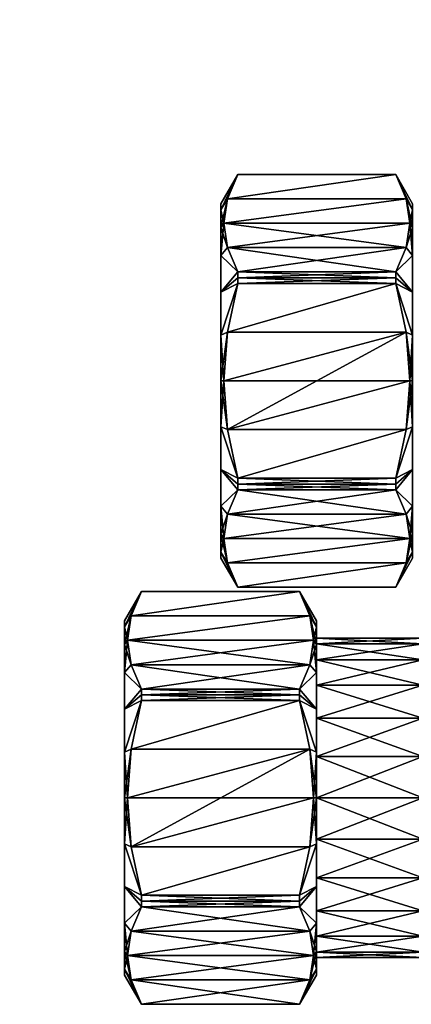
# Model space of a CAD drawing. Extents: x -0.129 to 0.419, y -0.109 to -0.003.
# Tile 217 of 256: x 0.098 to 0.118, y -0.105 to -0.054. Entities that reach past the tile are written whole.
import ezdxf

# ---------------------------------------------------------------- set-up
doc = ezdxf.new("R2010")
doc.units = 0
doc.layers.add('mesh', color=7, linetype='CONTINUOUS')

msp = doc.modelspace()

# ---------------------------------------------------------------- meshes
at = {"layer": 'mesh'}
mesh = msp.add_polyface(dxfattribs=at)
corners = [(0.028907, -0.003438, 0.00066), (0.028266, -0.003678, 0.006163), (0.028363, -0.003438, 0.006183), (0.028808, -0.003678, 0.00066), (0.028363, -0.003438, -0.004864), (0.028266, -0.003678, -0.004844), (0.026752, -0.003438, -0.010174), (0.02865, -0.003884, 0.00066), (0.028111, -0.003884, -0.004813), (0.028111, -0.003884, 0.006133), (0.027579, -0.003884, 0.007885), (0.02666, -0.003678, 0.011456), (0.027579, -0.003884, -0.006566), (0.026685, -0.002872, -0.010147), (0.026744, -0.002978, -0.010171), (0.028354, -0.002978, -0.004862), (0.108469, -0.072937, 0.023654), (0.108469, -0.070543, 0.014719), (0.108469, -0.068312, 0.015643), (0.108469, -0.072937, 0.014404), (0.108469, -0.075331, 0.014719), (0.108469, -0.064926, 0.019029), (0.108469, -0.064002, 0.02126), (0.108469, -0.066396, 0.017113), (0.108469, -0.064002, 0.026048), (0.108469, -0.064926, 0.028279), (0.02894, -0.00318, 0.00066), (0.028396, -0.00318, -0.00487), (0.026783, -0.00318, -0.010187), (0.028396, -0.00318, 0.006189), (0.026752, -0.003438, 0.011493), (0.02844, -0.00268, 0.00066), (0.028103, -0.002722, 0.006131), (0.027905, -0.00268, 0.006092), (0.028642, -0.002722, 0.00066), (0.027905, -0.00268, -0.004773), (0.028103, -0.002722, -0.004812), (0.026321, -0.00268, -0.009996), (0.028207, -0.002785, 0.006152), (0.028748, -0.002785, 0.00066), (0.028207, -0.002785, -0.004833), (0.026507, -0.002722, -0.010073), (0.028354, -0.002978, 0.006181), (0.028898, -0.002978, 0.00066), (0.026783, -0.00318, 0.011506)]
mesh.append_faces([[corners[k] for k in face] for face in [(0, 1, 2, 2), (0, 3, 1, 1), (4, 3, 0, 0), (4, 5, 3, 3), (6, 5, 4, 4), (7, 5, 8, 8), (7, 3, 5, 5), (9, 3, 7, 7), (9, 1, 3, 3), (10, 1, 9, 9), (10, 11, 1, 1), (5, 12, 8, 8), (13, 14, 15, 15), (16, 17, 18, 18), (16, 19, 17, 17), (20, 19, 16, 16), (16, 21, 22, 22), (16, 23, 21, 21), (18, 23, 16, 16), (16, 24, 25, 25), (26, 0, 2, 2), (27, 0, 26, 26), (27, 4, 0, 0), (28, 4, 27, 27), (28, 6, 4, 4), (29, 2, 30, 30), (29, 26, 2, 2), (31, 32, 33, 33), (31, 34, 32, 32), (35, 34, 31, 31), (35, 36, 34, 34), (37, 36, 35, 35), (34, 38, 32, 32), (34, 39, 38, 38), (36, 39, 34, 34), (36, 40, 39, 39), (41, 40, 36, 36), (39, 42, 38, 38), (39, 43, 42, 42), (40, 43, 39, 39), (40, 15, 43, 43), (13, 15, 40, 40), (42, 29, 44, 44), (43, 29, 42, 42), (43, 26, 29, 29), (15, 26, 43, 43), (15, 27, 26, 26), (14, 27, 15, 15), (14, 28, 27, 27)]])
mesh = msp.add_polyface(dxfattribs=at)
corners = [(0.108469, -0.072937, 0.023654), (0.108469, -0.063687, 0.023654), (0.108469, -0.064002, 0.026048), (0.108469, -0.064002, 0.02126), (0.108469, -0.066396, 0.030195), (0.108469, -0.068312, 0.031665), (0.108469, -0.064926, 0.019029), (0.108614, -0.064709, 0.018904), (0.108807, -0.065982, 0.016699), (0.108469, -0.066396, 0.017113), (0.10935, -0.067252, 0.014501), (0.108469, -0.068312, 0.015643), (0.10935, -0.062167, 0.023307), (0.108807, -0.063437, 0.021108), (0.108469, -0.064926, 0.028279), (0.108614, -0.064709, 0.028404), (0.108807, -0.063437, 0.026199), (0.10935, -0.062167, 0.024001), (0.10935, -0.062162, 0.023654), (0.10935, -0.067252, 0.032807), (0.108807, -0.065982, 0.030608), (0.10935, -0.067549, 0.032985), (0.10935, -0.067852, 0.033154), (0.10935, -0.067549, 0.014322), (0.10935, -0.067852, 0.014154), (0.108469, -0.070543, 0.014719), (0.117589, -0.067549, 0.032985), (0.117589, -0.067252, 0.032807), (0.117589, -0.067852, 0.033154), (0.117589, -0.062162, 0.023654), (0.117589, -0.062167, 0.023307), (0.117589, -0.062167, 0.024001), (0.117589, -0.067549, 0.014322), (0.117589, -0.067852, 0.014154), (0.117589, -0.067252, 0.014501), (0.108807, -0.070391, 0.014154), (0.118132, -0.065982, 0.016699), (0.118132, -0.063437, 0.021108), (0.118325, -0.064709, 0.018904), (0.118132, -0.063437, 0.026199), (0.118325, -0.064709, 0.028404), (0.118132, -0.065982, 0.030608), (0.108807, -0.070391, 0.033154)]
mesh.append_faces([[corners[k] for k in face] for face in [(0, 1, 2, 2), (3, 1, 0, 0), (0, 4, 5, 5), (6, 7, 3, 3), (6, 8, 7, 7), (9, 8, 6, 6), (9, 10, 8, 8), (11, 10, 9, 9), (3, 12, 1, 1), (3, 13, 12, 12), (7, 13, 3, 3), (14, 15, 4, 4), (14, 16, 15, 15), (2, 16, 14, 14), (2, 17, 16, 16), (1, 17, 2, 2), (1, 18, 17, 17), (12, 18, 1, 1), (4, 19, 5, 5), (4, 20, 19, 19), (15, 20, 4, 4), (5, 21, 22, 22), (19, 21, 5, 5), (11, 23, 10, 10), (11, 24, 23, 23), (25, 24, 11, 11), (26, 19, 27, 27), (26, 21, 19, 19), (28, 21, 26, 26), (28, 22, 21, 21), (29, 12, 30, 30), (29, 18, 12, 12), (31, 18, 29, 29), (31, 17, 18, 18), (32, 24, 33, 33), (32, 23, 24, 24), (34, 10, 23, 23), (35, 33, 24, 24), (8, 36, 7, 7), (10, 34, 8, 8), (13, 30, 12, 12), (7, 37, 13, 13), (36, 38, 7, 7), (16, 17, 31, 31), (39, 15, 16, 16), (40, 20, 15, 15), (41, 19, 20, 20), (42, 22, 28, 28)]])
mesh = msp.add_polyface(dxfattribs=at)
corners = [(0.118469, -0.068771, 0.030869), (0.118469, -0.066396, 0.030195), (0.118469, -0.067046, 0.029545), (0.118469, -0.068312, 0.031665), (0.118469, -0.067046, 0.017763), (0.118469, -0.068312, 0.015643), (0.118469, -0.068771, 0.016439), (0.118469, -0.066396, 0.017113), (0.118469, -0.065722, 0.019488), (0.118469, -0.064926, 0.019029), (0.118469, -0.06489, 0.021498), (0.118469, -0.064002, 0.02126), (0.118469, -0.064606, 0.023654), (0.118469, -0.063687, 0.023654), (0.118469, -0.06489, 0.02581), (0.118469, -0.064002, 0.026048), (0.118469, -0.065722, 0.027819), (0.118469, -0.064926, 0.028279), (0.117589, -0.067252, 0.014501), (0.10935, -0.067549, 0.014322), (0.117589, -0.067549, 0.014322), (0.118325, -0.064709, 0.028404), (0.118132, -0.065982, 0.030608), (0.117589, -0.067252, 0.032807), (0.117589, -0.062167, 0.024001), (0.118132, -0.063437, 0.026199), (0.118325, -0.064709, 0.018904), (0.118132, -0.063437, 0.021108), (0.117589, -0.062167, 0.023307), (0.117589, -0.062162, 0.023654), (0.118132, -0.065982, 0.016699), (0.117589, -0.067852, 0.014154), (0.117589, -0.067549, 0.032985), (0.117589, -0.067852, 0.033154), (0.118469, -0.070543, 0.032589), (0.108807, -0.070391, 0.014154), (0.118132, -0.070391, 0.014154), (0.108807, -0.065982, 0.016699), (0.108807, -0.063437, 0.021108), (0.108614, -0.064709, 0.018904), (0.108807, -0.063437, 0.026199), (0.108614, -0.064709, 0.028404), (0.108807, -0.065982, 0.030608), (0.10935, -0.067252, 0.032807), (0.118132, -0.070391, 0.033154), (0.108807, -0.070391, 0.033154)]
mesh.append_faces([[corners[k] for k in face] for face in [(0, 1, 2, 2), (0, 3, 1, 1), (4, 5, 6, 6), (4, 7, 5, 5), (8, 7, 4, 4), (8, 9, 7, 7), (10, 9, 8, 8), (10, 11, 9, 9), (12, 11, 10, 10), (12, 13, 11, 11), (14, 13, 12, 12), (14, 15, 13, 13), (16, 15, 14, 14), (16, 17, 15, 15), (2, 17, 16, 16), (2, 1, 17, 17), (18, 19, 20, 20), (17, 21, 15, 15), (17, 22, 21, 21), (1, 22, 17, 17), (1, 23, 22, 22), (3, 23, 1, 1), (15, 24, 13, 13), (15, 25, 24, 24), (21, 25, 15, 15), (9, 26, 7, 7), (9, 27, 26, 26), (11, 27, 9, 9), (11, 28, 27, 27), (13, 28, 11, 11), (13, 29, 28, 28), (24, 29, 13, 13), (7, 18, 5, 5), (7, 30, 18, 18), (26, 30, 7, 7), (5, 20, 31, 31), (18, 20, 5, 5), (3, 32, 23, 23), (3, 33, 32, 32), (34, 33, 3, 3), (35, 36, 31, 31), (37, 18, 30, 30), (38, 27, 28, 28), (39, 26, 27, 27), (25, 40, 24, 24), (21, 41, 25, 25), (22, 42, 21, 21), (23, 43, 22, 22), (44, 45, 33, 33)]])
mesh = msp.add_polyface(dxfattribs=at)
corners = [(0.108469, -0.072937, 0.023654), (0.108469, -0.068312, 0.031665), (0.108469, -0.070543, 0.032589), (0.108469, -0.064926, 0.028279), (0.108469, -0.066396, 0.030195), (0.108469, -0.072937, 0.032904), (0.108469, -0.075331, 0.032589), (0.108469, -0.077562, 0.031665), (0.108469, -0.079477, 0.030195), (0.108469, -0.077562, 0.015643), (0.108469, -0.075331, 0.014719), (0.118469, -0.07078, 0.031701), (0.118469, -0.068312, 0.031665), (0.118469, -0.068771, 0.030869), (0.118469, -0.070543, 0.032589), (0.118469, -0.072937, 0.031985), (0.118469, -0.072937, 0.032904), (0.118469, -0.075093, 0.031701), (0.118469, -0.075331, 0.032589), (0.118469, -0.077102, 0.030869), (0.118469, -0.072937, 0.015323), (0.118469, -0.075331, 0.014719), (0.118469, -0.075093, 0.015607), (0.118469, -0.072937, 0.014404), (0.118469, -0.07078, 0.015607), (0.118469, -0.070543, 0.014719), (0.118469, -0.068771, 0.016439), (0.118469, -0.068312, 0.015643), (0.108614, -0.072937, 0.033154), (0.108807, -0.070391, 0.033154), (0.10935, -0.067852, 0.033154), (0.108807, -0.075482, 0.033154), (0.108469, -0.072937, 0.014404), (0.108614, -0.072937, 0.014154), (0.108469, -0.070543, 0.014719), (0.108807, -0.075482, 0.014154), (0.108807, -0.070391, 0.014154), (0.10935, -0.067852, 0.014154), (0.118325, -0.072937, 0.014154), (0.118132, -0.070391, 0.014154), (0.117589, -0.067852, 0.014154), (0.118132, -0.075482, 0.014154), (0.118325, -0.072937, 0.033154), (0.118132, -0.075482, 0.033154), (0.118132, -0.070391, 0.033154), (0.117589, -0.067852, 0.033154)]
mesh.append_faces([[corners[k] for k in face] for face in [(0, 1, 2, 2), (3, 4, 0, 0), (0, 5, 6, 6), (2, 5, 0, 0), (7, 8, 0, 0), (0, 9, 10, 10), (11, 12, 13, 13), (11, 14, 12, 12), (15, 14, 11, 11), (15, 16, 14, 14), (17, 16, 15, 15), (17, 18, 16, 16), (19, 18, 17, 17), (20, 21, 22, 22), (20, 23, 21, 21), (24, 23, 20, 20), (24, 25, 23, 23), (26, 25, 24, 24), (26, 27, 25, 25), (5, 28, 6, 6), (5, 29, 28, 28), (2, 29, 5, 5), (2, 30, 29, 29), (1, 30, 2, 2), (28, 31, 6, 6), (32, 33, 34, 34), (32, 35, 33, 33), (10, 35, 32, 32), (34, 36, 37, 37), (33, 36, 34, 34), (23, 38, 21, 21), (23, 39, 38, 38), (25, 39, 23, 23), (25, 40, 39, 39), (27, 40, 25, 25), (38, 41, 21, 21), (16, 42, 14, 14), (16, 43, 42, 42), (18, 43, 16, 16), (14, 44, 45, 45), (42, 44, 14, 14), (38, 35, 41, 41), (38, 39, 35, 35), (33, 39, 36, 36), (33, 35, 39, 39), (44, 28, 29, 29), (42, 28, 44, 44), (42, 31, 28, 28), (43, 31, 42, 42)]])
mesh = msp.add_polyface(dxfattribs=at)
corners = [(0.103446, -0.086697, 0.031176), (0.10359, -0.086481, 0.031051), (0.103446, -0.085773, 0.033407), (0.104326, -0.083939, 0.035454), (0.103446, -0.085458, 0.035801), (0.103784, -0.085208, 0.033256), (0.103446, -0.086697, 0.040426), (0.103784, -0.085208, 0.038347), (0.10359, -0.086481, 0.040551), (0.103446, -0.085773, 0.038195), (0.104326, -0.083939, 0.036148), (0.104326, -0.083933, 0.035801), (0.112565, -0.083933, 0.035801), (0.112565, -0.083939, 0.035454), (0.112565, -0.083939, 0.036148), (0.113446, -0.085773, 0.038195), (0.113108, -0.085208, 0.038347), (0.113446, -0.085458, 0.035801), (0.113108, -0.085208, 0.033256), (0.113302, -0.086481, 0.031051), (0.113302, -0.086481, 0.040551), (0.108469, -0.072937, 0.023654), (0.108469, -0.080947, 0.028279), (0.108469, -0.081871, 0.026048), (0.108469, -0.082187, 0.023654), (0.108469, -0.081871, 0.02126), (0.108614, -0.081164, 0.028404), (0.108807, -0.079891, 0.030608), (0.108469, -0.079477, 0.030195), (0.10935, -0.078622, 0.032807), (0.10935, -0.083706, 0.024001), (0.108807, -0.082437, 0.026199), (0.108469, -0.080947, 0.019029), (0.108614, -0.081164, 0.018904), (0.108469, -0.079477, 0.017113), (0.108807, -0.082437, 0.021108), (0.10935, -0.083706, 0.023307), (0.10935, -0.083712, 0.023654), (0.108807, -0.079891, 0.016699), (0.117589, -0.083706, 0.023307), (0.117589, -0.083712, 0.023654), (0.118132, -0.079891, 0.030608), (0.118325, -0.081164, 0.028404), (0.118132, -0.082437, 0.026199), (0.118132, -0.079891, 0.016699), (0.10935, -0.078622, 0.014501), (0.118132, -0.082437, 0.021108), (0.118325, -0.081164, 0.018904)]
mesh.append_faces([[corners[k] for k in face] for face in [(0, 1, 2, 2), (2, 3, 4, 4), (2, 5, 3, 3), (1, 5, 2, 2), (6, 7, 8, 8), (9, 7, 6, 6), (9, 10, 7, 7), (4, 10, 9, 9), (4, 11, 10, 10), (3, 11, 4, 4), (12, 3, 13, 13), (12, 11, 3, 3), (14, 11, 12, 12), (14, 10, 11, 11), (15, 16, 14, 14), (17, 12, 13, 13), (5, 13, 3, 3), (5, 18, 13, 13), (1, 18, 5, 5), (1, 19, 18, 18), (7, 10, 14, 14), (16, 7, 14, 14), (16, 8, 7, 7), (20, 8, 16, 16), (21, 22, 23, 23), (21, 24, 25, 25), (22, 26, 23, 23), (22, 27, 26, 26), (28, 27, 22, 22), (28, 29, 27, 27), (23, 30, 24, 24), (23, 31, 30, 30), (26, 31, 23, 23), (32, 33, 34, 34), (32, 35, 33, 33), (25, 35, 32, 32), (25, 36, 35, 35), (24, 36, 25, 25), (24, 37, 36, 36), (30, 37, 24, 24), (33, 38, 34, 34), (37, 39, 36, 36), (30, 40, 37, 37), (41, 26, 27, 27), (42, 31, 26, 26), (43, 30, 31, 31), (44, 45, 38, 38), (46, 35, 36, 36), (47, 33, 35, 35)]])
mesh = msp.add_polyface(dxfattribs=at)
corners = [(0.108469, -0.072937, 0.023654), (0.108469, -0.075331, 0.032589), (0.108469, -0.077562, 0.031665), (0.108469, -0.079477, 0.030195), (0.108469, -0.080947, 0.028279), (0.108469, -0.081871, 0.02126), (0.108469, -0.080947, 0.019029), (0.108469, -0.081871, 0.026048), (0.108469, -0.082187, 0.023654), (0.108469, -0.079477, 0.017113), (0.108469, -0.077562, 0.015643), (0.118469, -0.077102, 0.030869), (0.118469, -0.077562, 0.031665), (0.118469, -0.075331, 0.032589), (0.118469, -0.078828, 0.029545), (0.118469, -0.079477, 0.030195), (0.118469, -0.077102, 0.016439), (0.118469, -0.079477, 0.017113), (0.118469, -0.078828, 0.017763), (0.118469, -0.077562, 0.015643), (0.118469, -0.075093, 0.015607), (0.118469, -0.075331, 0.014719), (0.10935, -0.078021, 0.033154), (0.108807, -0.075482, 0.033154), (0.10935, -0.078622, 0.032807), (0.10935, -0.078324, 0.032985), (0.10935, -0.078622, 0.014501), (0.108807, -0.079891, 0.016699), (0.108469, -0.075331, 0.014719), (0.10935, -0.078021, 0.014154), (0.108807, -0.075482, 0.014154), (0.10935, -0.078324, 0.014322), (0.117589, -0.078622, 0.032807), (0.117589, -0.078324, 0.032985), (0.117589, -0.078021, 0.033154), (0.117589, -0.078021, 0.014154), (0.117589, -0.078324, 0.014322), (0.117589, -0.078622, 0.014501), (0.118132, -0.075482, 0.014154), (0.118132, -0.079891, 0.030608), (0.118132, -0.075482, 0.033154), (0.108807, -0.079891, 0.030608)]
mesh.append_faces([[corners[k] for k in face] for face in [(0, 1, 2, 2), (0, 3, 4, 4), (0, 5, 6, 6), (7, 8, 0, 0), (0, 9, 10, 10), (6, 9, 0, 0), (11, 12, 13, 13), (14, 12, 11, 11), (14, 15, 12, 12), (16, 17, 18, 18), (16, 19, 17, 17), (20, 19, 16, 16), (20, 21, 19, 19), (1, 22, 2, 2), (1, 23, 22, 22), (2, 24, 3, 3), (2, 25, 24, 24), (22, 25, 2, 2), (9, 26, 10, 10), (9, 27, 26, 26), (28, 29, 30, 30), (10, 29, 28, 28), (10, 31, 29, 29), (26, 31, 10, 10), (25, 32, 24, 24), (25, 33, 32, 32), (22, 33, 25, 25), (22, 34, 33, 33), (31, 35, 29, 29), (31, 36, 35, 35), (26, 36, 31, 31), (26, 37, 36, 36), (21, 35, 19, 19), (21, 38, 35, 35), (19, 37, 17, 17), (19, 36, 37, 37), (35, 36, 19, 19), (15, 32, 12, 12), (15, 39, 32, 32), (13, 34, 40, 40), (12, 34, 13, 13), (12, 33, 34, 34), (32, 33, 12, 12), (41, 24, 32, 32), (38, 29, 35, 35), (38, 30, 29, 29), (40, 22, 23, 23), (34, 22, 40, 40)]])
mesh = msp.add_polyface(dxfattribs=at)
corners = [(0.113446, -0.086377, 0.035801), (0.113446, -0.085458, 0.035801), (0.113446, -0.085773, 0.033407), (0.113446, -0.086661, 0.037957), (0.113446, -0.085773, 0.038195), (0.113446, -0.086697, 0.040426), (0.113302, -0.086481, 0.040551), (0.112565, -0.083939, 0.036148), (0.113108, -0.085208, 0.038347), (0.113446, -0.086697, 0.031176), (0.113108, -0.085208, 0.033256), (0.113302, -0.086481, 0.031051), (0.112565, -0.083939, 0.035454), (0.112565, -0.083933, 0.035801), (0.118469, -0.080151, 0.027819), (0.118469, -0.079477, 0.030195), (0.118469, -0.078828, 0.029545), (0.118469, -0.080947, 0.028279), (0.118469, -0.080984, 0.02581), (0.118469, -0.081871, 0.026048), (0.118469, -0.081268, 0.023654), (0.118469, -0.082187, 0.023654), (0.118469, -0.080984, 0.021498), (0.118469, -0.081871, 0.02126), (0.118469, -0.080151, 0.019488), (0.118469, -0.080947, 0.019029), (0.118469, -0.078828, 0.017763), (0.118469, -0.079477, 0.017113), (0.10935, -0.083712, 0.023654), (0.117589, -0.083712, 0.023654), (0.117589, -0.083706, 0.023307), (0.10935, -0.083706, 0.024001), (0.117589, -0.083706, 0.024001), (0.118325, -0.081164, 0.018904), (0.118132, -0.079891, 0.016699), (0.117589, -0.078622, 0.014501), (0.118132, -0.082437, 0.021108), (0.118325, -0.081164, 0.028404), (0.118132, -0.082437, 0.026199), (0.118132, -0.079891, 0.030608), (0.108807, -0.079891, 0.030608), (0.117589, -0.078622, 0.032807), (0.108614, -0.081164, 0.028404), (0.108807, -0.082437, 0.026199), (0.108807, -0.079891, 0.016699), (0.10935, -0.078622, 0.014501), (0.10935, -0.083706, 0.023307), (0.108807, -0.082437, 0.021108), (0.108614, -0.081164, 0.018904)]
mesh.append_faces([[corners[k] for k in face] for face in [(0, 1, 2, 2), (3, 1, 0, 0), (3, 4, 1, 1), (5, 6, 4, 4), (4, 7, 1, 1), (6, 8, 4, 4), (9, 10, 11, 11), (2, 10, 9, 9), (2, 12, 10, 10), (1, 12, 2, 2), (7, 13, 1, 1), (14, 15, 16, 16), (14, 17, 15, 15), (18, 17, 14, 14), (18, 19, 17, 17), (20, 19, 18, 18), (20, 21, 19, 19), (22, 21, 20, 20), (22, 23, 21, 21), (24, 23, 22, 22), (24, 25, 23, 23), (26, 25, 24, 24), (26, 27, 25, 25), (28, 29, 30, 30), (31, 32, 29, 29), (25, 33, 23, 23), (25, 34, 33, 33), (27, 34, 25, 25), (27, 35, 34, 34), (23, 30, 21, 21), (23, 36, 30, 30), (33, 36, 23, 23), (17, 37, 15, 15), (17, 38, 37, 37), (19, 38, 17, 17), (19, 32, 38, 38), (21, 32, 19, 19), (21, 29, 32, 32), (30, 29, 21, 21), (37, 39, 15, 15), (39, 40, 41, 41), (37, 42, 39, 39), (38, 43, 37, 37), (32, 31, 38, 38), (34, 44, 33, 33), (35, 45, 34, 34), (36, 46, 30, 30), (33, 47, 36, 36), (44, 48, 33, 33)]])
mesh = msp.add_polyface(dxfattribs=at)
corners = [(0.103446, -0.094708, 0.035801), (0.103446, -0.092314, 0.026866), (0.103446, -0.090083, 0.02779), (0.103446, -0.086697, 0.031176), (0.103446, -0.085773, 0.033407), (0.103446, -0.088167, 0.02926), (0.103446, -0.085773, 0.038195), (0.103446, -0.086697, 0.040426), (0.103446, -0.085458, 0.035801), (0.103446, -0.088167, 0.042342), (0.103446, -0.090083, 0.043812), (0.103784, -0.087754, 0.028847), (0.10359, -0.086481, 0.031051), (0.104326, -0.089023, 0.026648), (0.10359, -0.086481, 0.040551), (0.104326, -0.089023, 0.044954), (0.103784, -0.087754, 0.042756), (0.103446, -0.092314, 0.044736), (0.104326, -0.089624, 0.045301), (0.103784, -0.092163, 0.045301), (0.104326, -0.089321, 0.045132), (0.104326, -0.089321, 0.02647), (0.104326, -0.089624, 0.026301), (0.103784, -0.092163, 0.026301), (0.112565, -0.089321, 0.045132), (0.112565, -0.089023, 0.044954), (0.112565, -0.089624, 0.045301), (0.112565, -0.089321, 0.02647), (0.112565, -0.089624, 0.026301), (0.112565, -0.089023, 0.026648), (0.113446, -0.090083, 0.02779), (0.113446, -0.090083, 0.043812), (0.113108, -0.092163, 0.026301), (0.113108, -0.087754, 0.028847), (0.113302, -0.086481, 0.031051), (0.113302, -0.086481, 0.040551), (0.113108, -0.087754, 0.042756), (0.113108, -0.092163, 0.045301)]
mesh.append_faces([[corners[k] for k in face] for face in [(0, 1, 2, 2), (0, 3, 4, 4), (0, 5, 3, 3), (2, 5, 0, 0), (0, 6, 7, 7), (0, 8, 6, 6), (4, 8, 0, 0), (0, 9, 10, 10), (7, 9, 0, 0), (3, 11, 12, 12), (5, 11, 3, 3), (5, 13, 11, 11), (2, 13, 5, 5), (7, 14, 9, 9), (9, 15, 10, 10), (9, 16, 15, 15), (14, 16, 9, 9), (17, 18, 19, 19), (10, 18, 17, 17), (10, 20, 18, 18), (15, 20, 10, 10), (2, 21, 13, 13), (2, 22, 21, 21), (1, 22, 2, 2), (1, 23, 22, 22), (24, 15, 25, 25), (24, 20, 15, 15), (26, 20, 24, 24), (26, 18, 20, 20), (27, 22, 28, 28), (27, 21, 22, 22), (29, 21, 27, 27), (29, 13, 21, 21), (30, 27, 28, 28), (31, 24, 25, 25), (31, 26, 24, 24), (23, 28, 22, 22), (23, 32, 28, 28), (11, 33, 12, 12), (11, 29, 33, 33), (13, 29, 11, 11), (33, 34, 12, 12), (35, 16, 14, 14), (36, 16, 35, 35), (36, 15, 16, 16), (25, 15, 36, 36), (19, 18, 26, 26), (37, 19, 26, 26)]])
mesh = msp.add_polyface(dxfattribs=at)
corners = [(0.113446, -0.088817, 0.041692), (0.113446, -0.086697, 0.040426), (0.113446, -0.087493, 0.039967), (0.113446, -0.088167, 0.042342), (0.113446, -0.090543, 0.043016), (0.113446, -0.090083, 0.043812), (0.113446, -0.092552, 0.043848), (0.113446, -0.092314, 0.044736), (0.113446, -0.090543, 0.028586), (0.113446, -0.090083, 0.02779), (0.113446, -0.092314, 0.026866), (0.113446, -0.088817, 0.02991), (0.113446, -0.088167, 0.02926), (0.113446, -0.087493, 0.031636), (0.113446, -0.086697, 0.031176), (0.113446, -0.086661, 0.033645), (0.113446, -0.085773, 0.033407), (0.113446, -0.086377, 0.035801), (0.113446, -0.085773, 0.038195), (0.113446, -0.086661, 0.037957), (0.113108, -0.087754, 0.042756), (0.113302, -0.086481, 0.040551), (0.112565, -0.089023, 0.044954), (0.113302, -0.086481, 0.031051), (0.112565, -0.089023, 0.026648), (0.113108, -0.087754, 0.028847), (0.112565, -0.089624, 0.026301), (0.113108, -0.092163, 0.026301), (0.112565, -0.089321, 0.02647), (0.112565, -0.089624, 0.045301), (0.113108, -0.092163, 0.045301), (0.118996, -0.090543, 0.043016), (0.118996, -0.088817, 0.041692), (0.118996, -0.087493, 0.039967), (0.118996, -0.086661, 0.037957), (0.118996, -0.086377, 0.035801), (0.118996, -0.086661, 0.033645), (0.118996, -0.087493, 0.031636), (0.118996, -0.088817, 0.02991), (0.118996, -0.090543, 0.028586), (0.118996, -0.092552, 0.027754), (0.113446, -0.092552, 0.027754)]
mesh.append_faces([[corners[k] for k in face] for face in [(0, 1, 2, 2), (0, 3, 1, 1), (4, 3, 0, 0), (4, 5, 3, 3), (6, 5, 4, 4), (6, 7, 5, 5), (8, 9, 10, 10), (11, 9, 8, 8), (11, 12, 9, 9), (13, 12, 11, 11), (13, 14, 12, 12), (15, 14, 13, 13), (15, 16, 14, 14), (17, 16, 15, 15), (2, 18, 19, 19), (2, 1, 18, 18), (1, 20, 21, 21), (3, 20, 1, 1), (3, 22, 20, 20), (5, 22, 3, 3), (14, 23, 12, 12), (12, 24, 9, 9), (12, 25, 24, 24), (23, 25, 12, 12), (10, 26, 27, 27), (9, 26, 10, 10), (24, 28, 9, 9), (7, 29, 5, 5), (7, 30, 29, 29), (4, 31, 6, 6), (4, 32, 31, 31), (0, 32, 4, 4), (0, 33, 32, 32), (2, 33, 0, 0), (2, 34, 33, 33), (19, 34, 2, 2), (19, 35, 34, 34), (17, 35, 19, 19), (17, 36, 35, 35), (15, 36, 17, 17), (15, 37, 36, 36), (13, 37, 15, 15), (13, 38, 37, 37), (11, 38, 13, 13), (11, 39, 38, 38), (8, 39, 11, 11), (8, 40, 39, 39), (41, 40, 8, 8)]])
mesh = msp.add_polyface(dxfattribs=at)
corners = [(0.103446, -0.094708, 0.035801), (0.103446, -0.094708, 0.026551), (0.103446, -0.092314, 0.026866), (0.103446, -0.097102, 0.026866), (0.103446, -0.090083, 0.043812), (0.103446, -0.092314, 0.044736), (0.103446, -0.097102, 0.044736), (0.103446, -0.099333, 0.043812), (0.103446, -0.094708, 0.045051), (0.103446, -0.101249, 0.042342), (0.103446, -0.103643, 0.038195), (0.103446, -0.103958, 0.035801), (0.103446, -0.099333, 0.02779), (0.103446, -0.101249, 0.02926), (0.103446, -0.102719, 0.031176), (0.10359, -0.094708, 0.045301), (0.103784, -0.092163, 0.045301), (0.104326, -0.099792, 0.045301), (0.103784, -0.097254, 0.045301), (0.104326, -0.100096, 0.045132), (0.104326, -0.100393, 0.044954), (0.104326, -0.100393, 0.026648), (0.10359, -0.094708, 0.026301), (0.103784, -0.097254, 0.026301), (0.104326, -0.099792, 0.026301), (0.104326, -0.100096, 0.02647), (0.103784, -0.092163, 0.026301), (0.112565, -0.100096, 0.045132), (0.112565, -0.099792, 0.045301), (0.112565, -0.099792, 0.026301), (0.112565, -0.100096, 0.02647), (0.113446, -0.097102, 0.026866), (0.113108, -0.097254, 0.026301), (0.113446, -0.099333, 0.02779), (0.112565, -0.100393, 0.026648), (0.113446, -0.099333, 0.043812), (0.113302, -0.094708, 0.026301), (0.113108, -0.092163, 0.026301), (0.113108, -0.092163, 0.045301), (0.113302, -0.094708, 0.045301), (0.113108, -0.097254, 0.045301)]
mesh.append_faces([[corners[k] for k in face] for face in [(0, 1, 2, 2), (3, 1, 0, 0), (0, 4, 5, 5), (0, 6, 7, 7), (0, 8, 6, 6), (5, 8, 0, 0), (7, 9, 0, 0), (10, 11, 0, 0), (0, 12, 3, 3), (0, 13, 12, 12), (14, 13, 0, 0), (8, 15, 6, 6), (8, 16, 15, 15), (5, 16, 8, 8), (6, 17, 7, 7), (6, 18, 17, 17), (15, 18, 6, 6), (7, 19, 20, 20), (17, 19, 7, 7), (13, 21, 12, 12), (1, 22, 2, 2), (1, 23, 22, 22), (3, 23, 1, 1), (3, 24, 23, 23), (12, 24, 3, 3), (12, 25, 24, 24), (21, 25, 12, 12), (22, 26, 2, 2), (17, 27, 19, 19), (17, 28, 27, 27), (25, 29, 24, 24), (25, 30, 29, 29), (31, 32, 29, 29), (33, 30, 34, 34), (29, 30, 33, 33), (35, 27, 28, 28), (32, 24, 29, 29), (32, 23, 24, 24), (36, 23, 32, 32), (36, 37, 23, 23), (22, 37, 26, 26), (22, 23, 37, 37), (38, 15, 16, 16), (39, 15, 38, 38), (39, 18, 15, 15), (40, 18, 39, 39), (40, 17, 18, 18), (28, 17, 40, 40)]])
mesh = msp.add_polyface(dxfattribs=at)
corners = [(0.118996, -0.096864, 0.027754), (0.118996, -0.094708, 0.026601), (0.118996, -0.094708, 0.02747), (0.118996, -0.097089, 0.026915), (0.118996, -0.098874, 0.028586), (0.118996, -0.099308, 0.027834), (0.118996, -0.100599, 0.02991), (0.118996, -0.101214, 0.029296), (0.113446, -0.094708, 0.044132), (0.113446, -0.092314, 0.044736), (0.113446, -0.092552, 0.043848), (0.113446, -0.094708, 0.045051), (0.113446, -0.096864, 0.043848), (0.113446, -0.097102, 0.044736), (0.113446, -0.098874, 0.043016), (0.113446, -0.099333, 0.043812), (0.113446, -0.100599, 0.041692), (0.113446, -0.096864, 0.027754), (0.113446, -0.099333, 0.02779), (0.113446, -0.098874, 0.028586), (0.113446, -0.097102, 0.026866), (0.113446, -0.094708, 0.02747), (0.113446, -0.094708, 0.026551), (0.113446, -0.092552, 0.027754), (0.113446, -0.092314, 0.026866), (0.113446, -0.090543, 0.028586), (0.113302, -0.094708, 0.026301), (0.113108, -0.092163, 0.026301), (0.112565, -0.099792, 0.026301), (0.113108, -0.097254, 0.026301), (0.113446, -0.101249, 0.042342), (0.112565, -0.100393, 0.044954), (0.113302, -0.094708, 0.045301), (0.113108, -0.097254, 0.045301), (0.112565, -0.099792, 0.045301), (0.112565, -0.100096, 0.045132), (0.113108, -0.092163, 0.045301), (0.113446, -0.100599, 0.02991), (0.118996, -0.098874, 0.043016), (0.118996, -0.096864, 0.043848), (0.118996, -0.094708, 0.044132), (0.118996, -0.092552, 0.043848), (0.118996, -0.090543, 0.043016), (0.118996, -0.092552, 0.027754)]
mesh.append_faces([[corners[k] for k in face] for face in [(0, 1, 2, 2), (0, 3, 1, 1), (4, 3, 0, 0), (4, 5, 3, 3), (6, 5, 4, 4), (6, 7, 5, 5), (8, 9, 10, 10), (8, 11, 9, 9), (12, 11, 8, 8), (12, 13, 11, 11), (14, 13, 12, 12), (14, 15, 13, 13), (16, 15, 14, 14), (17, 18, 19, 19), (17, 20, 18, 18), (21, 20, 17, 17), (21, 22, 20, 20), (23, 22, 21, 21), (23, 24, 22, 22), (25, 24, 23, 23), (22, 26, 20, 20), (22, 27, 26, 26), (24, 27, 22, 22), (20, 28, 18, 18), (26, 29, 20, 20), (30, 31, 15, 15), (11, 32, 9, 9), (11, 33, 32, 32), (13, 33, 11, 11), (13, 34, 33, 33), (15, 34, 13, 13), (31, 35, 15, 15), (32, 36, 9, 9), (17, 0, 21, 21), (17, 4, 0, 0), (19, 4, 17, 17), (19, 6, 4, 4), (37, 6, 19, 19), (14, 38, 16, 16), (14, 39, 38, 38), (12, 39, 14, 14), (12, 40, 39, 39), (8, 40, 12, 12), (8, 41, 40, 40), (10, 41, 8, 8), (10, 42, 41, 41), (23, 2, 43, 43), (21, 2, 23, 23), (21, 0, 2, 2)]])
mesh = msp.add_polyface(dxfattribs=at)
corners = [(0.103446, -0.094708, 0.035801), (0.103446, -0.102719, 0.040426), (0.103446, -0.103643, 0.038195), (0.103446, -0.101249, 0.042342), (0.103446, -0.103643, 0.033407), (0.103446, -0.102719, 0.031176), (0.103446, -0.103958, 0.035801), (0.10359, -0.102935, 0.040551), (0.103784, -0.101663, 0.042756), (0.104326, -0.100393, 0.044954), (0.103446, -0.099333, 0.043812), (0.104326, -0.105478, 0.036148), (0.103784, -0.104208, 0.038347), (0.10359, -0.102935, 0.031051), (0.103446, -0.101249, 0.02926), (0.103784, -0.104208, 0.033256), (0.104326, -0.105478, 0.035454), (0.104326, -0.105483, 0.035801), (0.103784, -0.101663, 0.028847), (0.104326, -0.100393, 0.026648), (0.104326, -0.100096, 0.045132), (0.112565, -0.100393, 0.044954), (0.112565, -0.100096, 0.045132), (0.112565, -0.100096, 0.02647), (0.104326, -0.100096, 0.02647), (0.112565, -0.100393, 0.026648), (0.112565, -0.105478, 0.035454), (0.112565, -0.105483, 0.035801), (0.112565, -0.105478, 0.036148), (0.113446, -0.103643, 0.033407), (0.113108, -0.104208, 0.033256), (0.113446, -0.103958, 0.035801), (0.113446, -0.101249, 0.042342), (0.113108, -0.101663, 0.042756), (0.113302, -0.102935, 0.040551), (0.113108, -0.104208, 0.038347), (0.113108, -0.101663, 0.028847), (0.113302, -0.102935, 0.031051)]
mesh.append_faces([[corners[k] for k in face] for face in [(0, 1, 2, 2), (0, 3, 1, 1), (0, 4, 5, 5), (0, 6, 4, 4), (1, 7, 2, 2), (1, 8, 7, 7), (3, 8, 1, 1), (3, 9, 8, 8), (10, 9, 3, 3), (2, 11, 6, 6), (2, 12, 11, 11), (7, 12, 2, 2), (5, 13, 14, 14), (5, 15, 13, 13), (4, 15, 5, 5), (4, 16, 15, 15), (6, 16, 4, 4), (6, 17, 16, 16), (11, 17, 6, 6), (14, 18, 19, 19), (13, 18, 14, 14), (20, 21, 9, 9), (20, 22, 21, 21), (19, 23, 24, 24), (19, 25, 23, 23), (17, 26, 16, 16), (17, 27, 26, 26), (11, 27, 17, 17), (11, 28, 27, 27), (29, 30, 26, 26), (31, 27, 28, 28), (32, 33, 21, 21), (8, 9, 21, 21), (33, 8, 21, 21), (33, 7, 8, 8), (34, 7, 33, 33), (34, 12, 7, 7), (35, 12, 34, 34), (35, 11, 12, 12), (28, 11, 35, 35), (36, 25, 19, 19), (18, 36, 19, 19), (18, 37, 36, 36), (13, 37, 18, 18), (13, 30, 37, 37), (15, 30, 13, 13), (15, 26, 30, 30), (16, 26, 15, 15)]])
mesh = msp.add_polyface(dxfattribs=at)
corners = [(0.118996, -0.101923, 0.031636), (0.118996, -0.101214, 0.029296), (0.118996, -0.100599, 0.02991), (0.118996, -0.102676, 0.031201), (0.118996, -0.102755, 0.033645), (0.118996, -0.103595, 0.03342), (0.118996, -0.103039, 0.035801), (0.118996, -0.103908, 0.035801), (0.113446, -0.100599, 0.041692), (0.113446, -0.101249, 0.042342), (0.113446, -0.099333, 0.043812), (0.113446, -0.101923, 0.039967), (0.113446, -0.102719, 0.040426), (0.113446, -0.102755, 0.037957), (0.113446, -0.103643, 0.038195), (0.113446, -0.103039, 0.035801), (0.113446, -0.103958, 0.035801), (0.113446, -0.102755, 0.033645), (0.113446, -0.103643, 0.033407), (0.113446, -0.101923, 0.031636), (0.113446, -0.102719, 0.031176), (0.113446, -0.100599, 0.02991), (0.113446, -0.101249, 0.02926), (0.113446, -0.098874, 0.028586), (0.113446, -0.099333, 0.02779), (0.113302, -0.102935, 0.031051), (0.113108, -0.101663, 0.028847), (0.112565, -0.100393, 0.026648), (0.112565, -0.105478, 0.035454), (0.113108, -0.104208, 0.033256), (0.113302, -0.102935, 0.040551), (0.113108, -0.104208, 0.038347), (0.112565, -0.105478, 0.036148), (0.112565, -0.105483, 0.035801), (0.113108, -0.101663, 0.042756), (0.118996, -0.102755, 0.037957), (0.118996, -0.101923, 0.039967), (0.118996, -0.100599, 0.041692), (0.118996, -0.098874, 0.043016)]
mesh.append_faces([[corners[k] for k in face] for face in [(0, 1, 2, 2), (0, 3, 1, 1), (4, 3, 0, 0), (4, 5, 3, 3), (6, 5, 4, 4), (6, 7, 5, 5), (8, 9, 10, 10), (11, 9, 8, 8), (11, 12, 9, 9), (13, 12, 11, 11), (13, 14, 12, 12), (15, 14, 13, 13), (15, 16, 14, 14), (17, 16, 15, 15), (17, 18, 16, 16), (19, 18, 17, 17), (19, 20, 18, 18), (21, 20, 19, 19), (21, 22, 20, 20), (23, 22, 21, 21), (23, 24, 22, 22), (20, 25, 18, 18), (20, 26, 25, 25), (22, 26, 20, 20), (22, 27, 26, 26), (24, 27, 22, 22), (18, 28, 16, 16), (25, 29, 18, 18), (12, 30, 9, 9), (12, 31, 30, 30), (14, 31, 12, 12), (14, 32, 31, 31), (16, 32, 14, 14), (28, 33, 16, 16), (30, 34, 9, 9), (21, 0, 2, 2), (19, 0, 21, 21), (19, 4, 0, 0), (17, 4, 19, 19), (17, 6, 4, 4), (15, 6, 17, 17), (15, 35, 6, 6), (13, 35, 15, 15), (13, 36, 35, 35), (11, 36, 13, 13), (11, 37, 36, 36), (8, 37, 11, 11), (8, 38, 37, 37)]])

doc.saveas('drawing.dxf')
